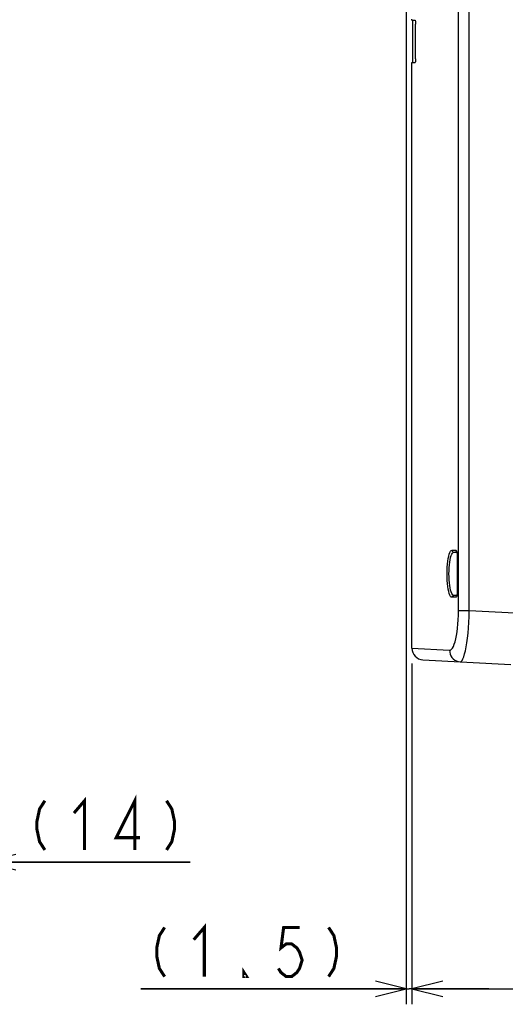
# Model space of a CAD drawing. Extents: x 0 to 420, y 0 to 297.
# Tile 22 of 86: x 116 to 148, y 132 to 196. Entities that reach past the tile are written whole.
import ezdxf

# ---------------------------------------------------------------- set-up
doc = ezdxf.new("R2010")
doc.units = 0
doc.header["$LTSCALE"] = 23.1
doc.layers.get('0').update_dxf_attribs({"linetype": 'CONTINUOUS'})
for name, color, linetype in [('ALL_DIM', 7, 'CONTINUOUS'), ('ALL_FEATURES', 7, 'CONTINUOUS'), ('LAY0001', 7, 'CONTINUOUS')]:
    doc.layers.add(name, color=color, linetype=linetype)
doc.dimstyles.get("Standard").update_dxf_attribs({"dimtxt": 2.5, "dimasz": 2.5, "dimexe": 1.25, "dimexo": 0.625, "dimtad": 1, "dimcen": 2.5, "dimazin": 3, "dimtfac": 1, "dimtmove": 0, "dimatfit": 3})

# ---------------------------------------------------------------- blocks, each defined once
blk = doc.blocks.new('_OPEN')
at = {"color": 0, "linetype": 'BYBLOCK'}
for p, q in [((0, 0), (-1, 0.25)), ((-1, -0.25), (0, 0)), ((-1, 0), (0, 0))]:
    blk.add_line(p, q, dxfattribs=at)
blk = doc.blocks.new('*D1')
at = {"layer": 'ALL_DIM', "color": 2, "linetype": 'CONTINUOUS'}
for p, q in [((141.538, 154.11), (141.538, 131.955)), ((203.038, 153.626), (203.038, 131.955)), ((141.538, 132.955), (172.288, 132.955)), ((203.038, 132.955), (172.288, 132.955))]:
    blk.add_line(p, q, dxfattribs=at)
at = {"layer": 'ALL_DIM', "color": 2, "linetype": 'CONTINUOUS', "xscale": 2, "yscale": 2, "zscale": 2, "rotation": 180}
blk.add_blockref('_OPEN', (141.538, 132.955), dxfattribs=at)
at = {"layer": 'ALL_DIM', "color": 2, "linetype": 'CONTINUOUS', "xscale": 2, "yscale": 2, "zscale": 2}
blk.add_blockref('_OPEN', (203.038, 132.955), dxfattribs=at)
blk = doc.blocks.new('*D5')
at = {"layer": 'ALL_DIM', "color": 2, "linetype": 'CONTINUOUS'}
for p, q in [((113.761, 152.706), (113.761, 140.194)), ((110.261, 151.831), (110.261, 140.194)), ((110.261, 141.194), (105.261, 141.194)), ((105.261, 141.194), (112.011, 141.194)), ((127.121, 141.194), (112.011, 141.194)), ((113.761, 141.194), (127.121, 141.194))]:
    blk.add_line(p, q, dxfattribs=at)
at = {"layer": 'ALL_DIM', "color": 2, "linetype": 'CONTINUOUS', "xscale": 2, "yscale": 2, "zscale": 2}
blk.add_blockref('_OPEN', (110.261, 141.194), dxfattribs=at)
at = {"layer": 'ALL_DIM', "color": 2, "linetype": 'CONTINUOUS', "xscale": 2, "yscale": 2, "zscale": 2, "rotation": 180}
blk.add_blockref('_OPEN', (113.761, 141.194), dxfattribs=at)
blk = doc.blocks.new('*D37')
at = {"color": 2, "linetype": 'CONTINUOUS'}
for p, q in [((141.163, 221.649), (141.163, 131.955)), ((141.538, 154.104), (141.538, 131.955)), ((141.163, 132.955), (123.903, 132.955)), ((123.903, 132.955), (141.35, 132.955)), ((146.538, 132.955), (141.35, 132.955)), ((141.538, 132.955), (146.538, 132.955))]:
    blk.add_line(p, q, dxfattribs=at)
at = {"color": 2, "linetype": 'CONTINUOUS', "xscale": 2, "yscale": 2, "zscale": 2}
blk.add_blockref('_OPEN', (141.163, 132.955), dxfattribs=at)
at = {"color": 2, "linetype": 'CONTINUOUS', "xscale": 2, "yscale": 2, "zscale": 2, "rotation": 180}
blk.add_blockref('_OPEN', (141.538, 132.955), dxfattribs=at)

msp = doc.modelspace()

# ---------------------------------------------------------------- linework, layer by layer
at = {"color": 2, "linetype": 'CONTINUOUS', "const_width": 0.2}
for points in [[(125.451, 136.955), (125.107, 136.422), (124.935, 135.622), (124.935, 135.088), (125.107, 134.288), (125.451, 133.755)], [(127.343, 136.155), (128.031, 136.955), (128.031, 133.755)], [(134.223, 136.955), (133.191, 136.955), (133.019, 135.622), (133.363, 135.888), (133.707, 135.888), (134.051, 135.622), (134.223, 135.355), (134.395, 134.822), (134.223, 134.288), (134.051, 134.022), (133.707, 133.755), (133.363, 133.755), (133.019, 134.022), (132.847, 134.288)], [(136.115, 136.955), (136.459, 136.422), (136.631, 135.622), (136.631, 135.088), (136.459, 134.288), (136.115, 133.755)], [(130.783, 133.755), (130.611, 133.755), (130.611, 134.022), (130.783, 133.755)]]:
    msp.add_lwpolyline(points, dxfattribs=at)
at = {"layer": 'ALL_DIM', "color": 2, "linetype": 'CONTINUOUS', "const_width": 0.2}
for points in [[(119.553, 144.394), (120.241, 145.194), (120.241, 141.994)], [(123.509, 141.994), (123.509, 145.194), (122.305, 142.794), (123.853, 142.794)], [(117.661, 145.194), (117.317, 144.661), (117.145, 143.861), (117.145, 143.327), (117.317, 142.527), (117.661, 141.994)], [(125.573, 145.194), (125.917, 144.661), (126.089, 143.861), (126.089, 143.327), (125.917, 142.527), (125.573, 141.994)]]:
    msp.add_lwpolyline(points, dxfattribs=at)
at = {"layer": 'ALL_FEATURES', "color": 9, "linetype": 'CONTINUOUS'}
for p, q in [((144.567, 157.573), (144.567, 237.831)), ((145.259, 157.573), (145.259, 237.831)), ((144.143, 161.488), (144.397, 161.483)), ((144.482, 161.107), (144.479, 161.107)), ((144.482, 161.107), (144.482, 158.805)), ((144.397, 158.429), (144.143, 158.424)), ((144.458, 158.545), (144.446, 158.498)), ((144.482, 158.805), (144.479, 158.805)), ((144.567, 157.573), (145.259, 157.573)), ((145.259, 157.573), (154.738, 157.076)), ((141.538, 155.11), (143.98, 154.982))]:
    msp.add_line(p, q, dxfattribs=at)
at = {"layer": 'ALL_FEATURES', "color": 7, "linetype": 'CONTINUOUS'}
for p, q in [((141.538, 195.956), (141.748, 195.96)), ((141.588, 193.205), (141.588, 195.957)), ((141.763, 193.452), (141.763, 195.71)), ((141.538, 193.206), (141.748, 193.202)), ((144.263, 161.363), (144.453, 161.359)), ((144.479, 161.122), (144.479, 161.107)), ((144.479, 161.107), (144.479, 158.805)), ((144.453, 158.553), (144.263, 158.549)), ((142.249, 154.361), (147.962, 154.061))]:
    msp.add_line(p, q, dxfattribs=at)
for points in [[(141.748, 195.96), (141.751, 195.954), (141.755, 195.935), (141.758, 195.905), (141.76, 195.866), (141.762, 195.818), (141.763, 195.766), (141.763, 195.71)], [(141.763, 193.452), (141.763, 193.397), (141.762, 193.344), (141.76, 193.297), (141.758, 193.257), (141.755, 193.227), (141.751, 193.209), (141.748, 193.202)], [(144.441, 161.395), (144.441, 161.395), (144.445, 161.388), (144.45, 161.372), (144.456, 161.348), (144.463, 161.316), (144.469, 161.277), (144.474, 161.231), (144.477, 161.179), (144.479, 161.122)], [(144.479, 158.805), (144.478, 158.749), (144.475, 158.702), (144.471, 158.659), (144.467, 158.621), (144.461, 158.588), (144.455, 158.56), (144.449, 158.539), (144.444, 158.524), (144.443, 158.521)]]:
    msp.add_lwpolyline(points, dxfattribs=at)
at = {"layer": 'ALL_FEATURES', "color": 9, "linetype": 'CONTINUOUS'}
for points in [[(144.143, 158.424), (144.096, 158.44), (144.05, 158.486), (144.006, 158.564), (143.966, 158.67), (143.93, 158.801), (143.899, 158.956), (143.872, 159.13), (143.851, 159.32), (143.836, 159.523), (143.826, 159.734), (143.823, 159.95), (143.826, 160.166), (143.835, 160.378), (143.85, 160.582), (143.871, 160.774), (143.898, 160.95), (143.929, 161.106), (143.965, 161.24), (144.006, 161.347), (144.05, 161.425), (144.096, 161.473), (144.143, 161.488)], [(144.143, 161.488), (144.147, 161.456), (144.159, 161.426), (144.178, 161.4), (144.203, 161.38), (144.232, 161.367), (144.263, 161.363)], [(144.397, 161.483), (144.413, 161.476), (144.429, 161.455), (144.444, 161.42), (144.456, 161.375)], [(144.397, 161.483), (144.401, 161.451), (144.413, 161.421), (144.432, 161.396), (144.445, 161.385)], [(144.456, 161.375), (144.467, 161.319), (144.475, 161.255), (144.48, 161.182), (144.482, 161.107)], [(144.263, 158.549), (144.216, 158.563), (144.17, 158.606), (144.127, 158.677), (144.086, 158.775), (144.05, 158.895), (144.019, 159.037), (143.992, 159.197), (143.971, 159.372), (143.956, 159.558), (143.947, 159.752), (143.944, 159.95), (143.947, 160.149), (143.956, 160.344), (143.971, 160.531), (143.991, 160.708), (144.018, 160.869), (144.049, 161.013), (144.086, 161.135), (144.126, 161.234), (144.17, 161.306), (144.216, 161.349), (144.263, 161.363)], [(144.143, 158.424), (144.147, 158.456), (144.159, 158.486), (144.178, 158.512), (144.203, 158.532), (144.232, 158.545), (144.263, 158.549)], [(144.397, 158.429), (144.401, 158.461), (144.413, 158.491), (144.432, 158.517), (144.445, 158.527)], [(144.446, 158.498), (144.431, 158.461), (144.414, 158.437), (144.397, 158.429)], [(144.482, 158.805), (144.48, 158.734), (144.476, 158.665), (144.468, 158.602), (144.458, 158.545)], [(143.98, 154.982), (144.045, 154.997), (144.107, 155.044), (144.169, 155.123), (144.229, 155.233), (144.286, 155.371), (144.339, 155.537), (144.389, 155.728), (144.433, 155.941), (144.472, 156.174), (144.505, 156.423), (144.531, 156.686), (144.551, 156.968), (144.563, 157.266), (144.567, 157.573)], [(145.183, 156.095), (145.211, 156.433), (145.234, 156.795), (145.25, 157.178), (145.259, 157.573)], [(144.675, 154.233), (144.735, 154.253), (144.794, 154.314), (144.852, 154.417), (144.909, 154.559), (144.964, 154.739), (145.016, 154.953), (145.065, 155.199), (145.109, 155.474), (145.149, 155.773), (145.183, 156.095)], [(143.98, 154.982), (143.99, 154.856), (144.021, 154.734), (144.071, 154.619), (144.14, 154.514), (144.225, 154.422), (144.324, 154.346), (144.434, 154.289), (144.552, 154.251), (144.675, 154.233)]]:
    msp.add_lwpolyline(points, dxfattribs=at)
at = {"layer": 'ALL_FEATURES', "color": 7, "linetype": 'CONTINUOUS'}
msp.add_arc((142.288, 155.11), 0.75, 180, 267, dxfattribs=at)
at = {"layer": 'LAY0001', "color": 7, "linetype": 'CONTINUOUS'}
for p, q in [((141.538, 195.956), (141.538, 196.031)), ((141.538, 155.11), (141.538, 193.206))]:
    msp.add_line(p, q, dxfattribs=at)

# ---------------------------------------------------------------- dimensions: what is measured, and where the dimension line sits
at = {"color": 2, "linetype": 'CONTINUOUS'}
dim = msp.add_linear_dim(base=(141.16283844, 132.954854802), p1=(141.53783844, 155.104368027), p2=(141.16283844, 222.649293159), angle=180, dimstyle='Standard', dxfattribs=at)
dim.commit()
dim.dimension.update_dxf_attribs({"geometry": '*D37', "text_midpoint": (123.90279644, 132.954854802), "dimtype": 128})
at = {"layer": 'ALL_DIM', "color": 2, "linetype": 'CONTINUOUS'}
dim = msp.add_linear_dim(base=(141.538, 132.955), p1=(203.038, 154.626), p2=(141.538, 155.11), angle=180, dimstyle='Standard', dxfattribs=at)
dim.commit()
dim.dimension.update_dxf_attribs({"geometry": '*D1', "text_midpoint": (168.16, 132.955), "dimtype": 128})
dim = msp.add_linear_dim(base=(113.761, 141.194), p1=(110.261, 152.831), p2=(113.761, 153.706), dimstyle='Standard', dxfattribs=at)
dim.commit()
dim.dimension.update_dxf_attribs({"geometry": '*D5', "text_midpoint": (116.113, 141.194), "dimtype": 128})

doc.saveas('drawing.dxf')
